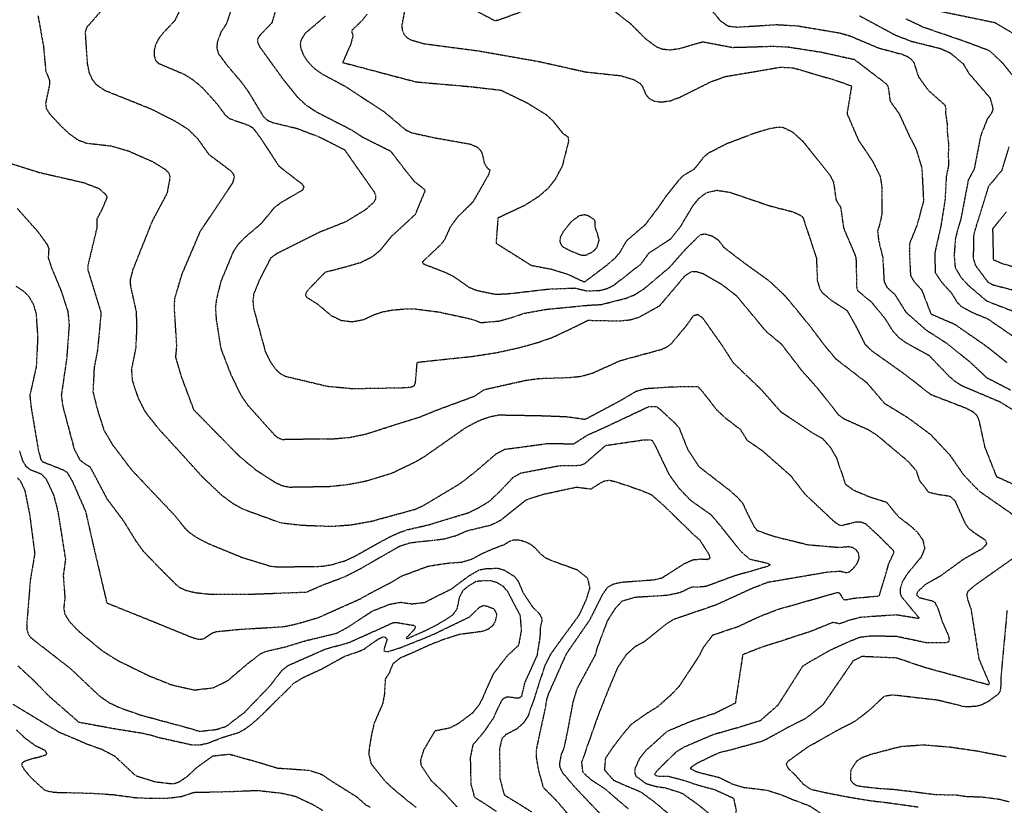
# Model space of a CAD drawing. Header units: feet. Extents: x 2234729 to 2255890, y 588345 to 614924.
# Tile 40 of 88: x 2247310 to 2248289, y 593853 to 594634. Entities that reach past the tile are written whole.
import ezdxf

# ---------------------------------------------------------------- set-up
doc = ezdxf.new("R2010")
doc.units = ezdxf.units.FT
doc.header["$MEASUREMENT"] = 0
doc.linetypes.add('OhDOT_USTN3', pattern=[0.22, 0.165, -0.055])
doc.layers.add('DT_X_Contour_Major', color=132, linetype='OhDOT_USTN3')
doc.layers.add('DT_X_Contour_Minor', color=136, linetype='OhDOT_USTN3')

msp = doc.modelspace()

# ---------------------------------------------------------------- linework, layer by layer
at = {"layer": 'DT_X_Contour_Major'}
for points in [[(2247998.91, 594251.17), (2247988.69, 594264.27), (2247984.07, 594269.17), (2247959.33, 594268.94), (2247932.01, 594267.16), (2247922.47, 594264.57), (2247907.48, 594255.64), (2247871.82, 594236.62), (2247853.74, 594239.21), (2247830.28, 594240.12), (2247802.05, 594240.67), (2247785.96, 594240.93), (2247776.47, 594239.05), (2247765.45, 594234.99), (2247752.78, 594228.26), (2247712.02, 594199.66), (2247702.64, 594194.12), (2247679.54, 594183.08), (2247652.99, 594175.08), (2247635.53, 594171.72), (2247617.54, 594169.83), (2247578.27, 594169.2), (2247571.55, 594170.36), (2247564.56, 594173.41), (2247545.13, 594185.94), (2247528.38, 594199.85), (2247482.98, 594246.08), (2247471.07, 594277.97), (2247464.92, 594298.67), (2247465.88, 594310.03), (2247463.61, 594346.6), (2247463.86, 594357.03), (2247471.16, 594381.22), (2247489.39, 594423.86), (2247521.82, 594472.29), (2247523.28, 594477.91), (2247522.39, 594480.51), (2247520.21, 594483.27), (2247498.09, 594499.88), (2247486.94, 594515.56), (2247477.56, 594524.79), (2247465.75, 594532.27), (2247440.83, 594545), (2247394.3, 594563.65), (2247386.06, 594569.44), (2247382.07, 594574.57), (2247378.94, 594581.64), (2247377.16, 594590.64), (2247375.08, 594621.84), (2247376.95, 594627.09), (2247390.22, 594642.27)], [(2247654.92, 594639.55), (2247649.49, 594632.67), (2247639.85, 594623.45), (2247639.75, 594621.33), (2247641.19, 594618.48), (2247638.6, 594609.36), (2247630.79, 594591.62), (2247689.72, 594575.98), (2247704.21, 594572.28), (2247758.38, 594567.54), (2247788.19, 594564.05), (2247813.71, 594551.7), (2247833, 594539.81), (2247839.52, 594533.88), (2247849.49, 594521.44), (2247854.81, 594517.41), (2247855.27, 594513.13), (2247849.09, 594488.81), (2247841.89, 594475.16), (2247835.18, 594466.61), (2247825.44, 594458.17), (2247811.68, 594449.42), (2247785.14, 594436.9), (2247783.23, 594411.98), (2247818.42, 594389.86), (2247838.48, 594386.14), (2247855.5, 594380.66), (2247871.22, 594373.41), (2247893.83, 594390.45), (2247901.75, 594397.39), (2247906.63, 594403.01), (2247913.01, 594414.31), (2247931.84, 594430.61), (2247945.9, 594449.12), (2247952.48, 594458.96), (2247965.3, 594474.96), (2247969.78, 594479.47), (2247980.74, 594485.97), (2247989.86, 594497.67), (2247994.87, 594501.87), (2247998.91, 594503.95)], [(2247998.91, 594503.95), (2248012.43, 594510.93), (2248040.72, 594521.65), (2248053.64, 594525.59), (2248062.7, 594527.33), (2248068.73, 594527.11), (2248077.63, 594522.74), (2248088.35, 594513.16), (2248115.19, 594479.48), (2248118.73, 594472.59), (2248121.29, 594454.8), (2248125.81, 594447.6), (2248128.73, 594426.97), (2248141.03, 594398.04), (2248141.8, 594366.87), (2248142.67, 594364.83), (2248156.64, 594353.29), (2248170.2, 594336.49), (2248177.4, 594324.94), (2248183.15, 594318.61), (2248190.97, 594312.89), (2248213.46, 594300.57), (2248233.62, 594279.72), (2248239.1, 594274.95), (2248246.31, 594270.36), (2248284.33, 594254.24), (2248296.8, 594246.49)], [(2247998.91, 594022.54), (2248024.14, 594031.06), (2248045.67, 594041.1), (2248063.56, 594047.99), (2248122.96, 594064.93), (2248124.52, 594064.22), (2248128.59, 594057.91), (2248130.62, 594057.45), (2248138.49, 594058.97), (2248164.11, 594061.32), (2248164.97, 594063.63), (2248173.9, 594093.9), (2248178.9, 594104.45), (2248178.53, 594106.15), (2248163.25, 594121.47), (2248150.97, 594132.62), (2248146.09, 594134.5), (2248140.52, 594134.54), (2248126.97, 594131.11), (2248123.86, 594131.87), (2248119.36, 594135.15), (2248090.61, 594162.22), (2248076.57, 594180.4), (2248048.13, 594205.45), (2248033.21, 594215.7), (2248026.43, 594226.45), (2248011.49, 594237.95), (2248003.18, 594245.7), (2247998.91, 594251.17)], [(2247309.62, 594205.45), (2247312.37, 594196.02), (2247315.94, 594190.11), (2247320, 594186.97), (2247330.83, 594182.73), (2247335.72, 594177.99), (2247343.46, 594161.57), (2247347.7, 594145.17), (2247355.24, 594097.45), (2247353, 594081.65), (2247354.66, 594059.05), (2247353.51, 594049.33), (2247354.44, 594043.5), (2247359.06, 594035.83), (2247368.57, 594025.99), (2247391.45, 594007.02), (2247397.96, 594002.92)], [(2247547.71, 594002.93), (2247548.99, 594003.94), (2247554.95, 594006.27), (2247575.5, 594011.08), (2247595.29, 594017.13), (2247624.72, 594024.21), (2247635.94, 594030.24), (2247660.21, 594046.26), (2247669.09, 594049.75), (2247676.52, 594052.65), (2247677.98, 594053.13), (2247688.55, 594055.03), (2247699.71, 594053.45), (2247712.46, 594054.88), (2247723.91, 594060.88), (2247739.2, 594068.34), (2247746.52, 594074), (2247757.02, 594081.69), (2247766.47, 594087.21), (2247772.99, 594088.39), (2247784.59, 594088.9), (2247790.94, 594087.24), (2247800.95, 594081.15), (2247805.07, 594076.28), (2247810.14, 594064.36), (2247819.68, 594050.18), (2247826.26, 594043.72), (2247828.6, 594039.26), (2247828.92, 594036.68), (2247827.36, 594030.74), (2247826.89, 594020.92), (2247824.14, 594002.93)], [(2247397.96, 594002.92), (2247407.09, 593997.19), (2247437.91, 593982.11), (2247460.83, 593972.86), (2247483.4, 593967.81), (2247502.05, 593969.96), (2247516.62, 593977.19), (2247536.31, 593993.86), (2247547.71, 594002.93)], [(2247824.14, 594002.93), (2247824.06, 594002.39), (2247816.7, 593986.03), (2247811.8, 593975.23), (2247808.44, 593961.31), (2247806.18, 593959.69), (2247802.93, 593959.63), (2247796.88, 593960.72), (2247793.09, 593960.47), (2247790.28, 593958.85), (2247788.57, 593956.86), (2247783.34, 593946.34), (2247780.82, 593940.13)], [(2247985.93, 594002.93), (2247965.11, 593971.28), (2247956.99, 593962.73), (2247944.03, 593951.16), (2247933.27, 593944.47), (2247917.49, 593933.5), (2247908.05, 593922.28), (2247898.78, 593910.03), (2247891.92, 593899.69), (2247891.03, 593888.34), (2247899.86, 593878.28), (2247911.22, 593873.16), (2247923.83, 593867.93), (2247927.54, 593866.2), (2247940.44, 593856.77), (2247956.13, 593843.53)], [(2247780.82, 593940.13), (2247777.68, 593935.72), (2247771.22, 593926.14), (2247760.13, 593913.07), (2247757.63, 593900.46), (2247758.19, 593874.32), (2247761.79, 593861.21), (2247772.8, 593854.37), (2247783.44, 593847.16)], [(2248290.77, 593901.22), (2248261.84, 593906.88), (2248234.25, 593910.85), (2248208.01, 593913.02), (2248185.23, 593911.34), (2248155.96, 593903.69), (2248146.22, 593899.99), (2248141.42, 593896.61), (2248135.87, 593888.23), (2248135.53, 593880.36), (2248135.77, 593878.09), (2248137.74, 593875.34), (2248141.71, 593872.83), (2248149.45, 593871.58), (2248163.91, 593870.02), (2248178.48, 593869.03), (2248191.6, 593867.5), (2248204.45, 593865.88), (2248220.37, 593863.88), (2248240.57, 593863.49), (2248251.37, 593861.92), (2248265.49, 593861.57), (2248283.83, 593859.25), (2248293.53, 593856.64)]]:
    msp.add_lwpolyline(points, dxfattribs=at)
at = {"layer": 'DT_X_Contour_Minor'}
for points in [[(2247565.54, 594648.55), (2247560.46, 594630.98), (2247548.39, 594618.46), (2247546.33, 594615.36), (2247546.03, 594612.18), (2247547.8, 594607.86), (2247570.45, 594576.43), (2247586.01, 594557.04), (2247594.52, 594549.18), (2247605.28, 594542.18), (2247639.58, 594524.62), (2247650.69, 594517.33), (2247678.33, 594503.62), (2247694.62, 594482.4), (2247701.9, 594473.41), (2247711.93, 594465.65), (2247712.66, 594464.02), (2247702.72, 594440.27), (2247679.27, 594418.63), (2247668.21, 594404.96), (2247659.96, 594398.1), (2247648.12, 594392.29), (2247627.14, 594386.45), (2247613.29, 594382.99), (2247596.41, 594365.46), (2247594.24, 594362.35), (2247593.8, 594360.08), (2247595.07, 594358.21), (2247606.21, 594351.17), (2247619.23, 594340.12), (2247629.25, 594335.24), (2247640.51, 594333.88), (2247651.69, 594336.06), (2247662.49, 594341.08), (2247669.94, 594343.6), (2247679.92, 594345.49), (2247691.59, 594346.53), (2247703.72, 594346.54), (2247726, 594343.66), (2247758.45, 594336.62), (2247768.36, 594333.08), (2247785.9, 594334.49), (2247801.12, 594338.74), (2247810.21, 594342.06), (2247832.85, 594346.17), (2247874.94, 594350.31), (2247887.62, 594350.94), (2247912.67, 594357.3), (2247921.14, 594360.76), (2247930.43, 594366.67), (2247955.99, 594388.19), (2247972.25, 594406.6), (2247986.48, 594420.54), (2247991.19, 594421.25), (2247997.92, 594419.23), (2247998.91, 594418.58)], [(2247754.53, 594647.66), (2247782.13, 594633.23), (2247786.41, 594634.09), (2247835.9, 594652.41)], [(2247468.07, 594641.86), (2247463.74, 594632.95), (2247451.46, 594620.05), (2247447.76, 594615.06), (2247444.84, 594609.46), (2247443.35, 594603.61), (2247443.35, 594598.14), (2247444.78, 594593.73), (2247447.6, 594590.81), (2247473.62, 594579.74), (2247482.58, 594574), (2247491.38, 594566.54), (2247505.75, 594550.55), (2247513.96, 594539.39), (2247518.36, 594535.81), (2247537.24, 594529.16), (2247541.49, 594526.69), (2247548.27, 594517.78), (2247567.45, 594488.52), (2247590.31, 594470.85), (2247592.24, 594467.7), (2247590.67, 594464.44), (2247568.79, 594451.8), (2247562.41, 594446.78), (2247549.59, 594431.19), (2247533.07, 594417.15), (2247526.78, 594410.65), (2247522.11, 594403.78), (2247509.74, 594374.05), (2247505.44, 594356.98), (2247504.26, 594348.69), (2247505.04, 594336.14), (2247509.7, 594307.02), (2247519.53, 594281.51), (2247529.48, 594260.96), (2247536.64, 594250.71), (2247563.31, 594220.97), (2247566.57, 594218.46), (2247571.08, 594216.91), (2247607.8, 594217.59), (2247621.85, 594217.51), (2247637.31, 594218.79), (2247653.55, 594222.18), (2247707.41, 594239.18), (2247724.11, 594245.98), (2247761.95, 594259.96), (2247771.75, 594266.49), (2247812.7, 594275.63), (2247826.06, 594277.49), (2247854.96, 594278.36), (2247868.19, 594279.69), (2247879.32, 594282.95), (2247906.61, 594295.19), (2247947.97, 594306.46), (2247953.82, 594309.21), (2247958.12, 594312.79), (2247972.79, 594330.28), (2247979.56, 594339.93), (2247983.69, 594341.25), (2247988.5, 594337.81), (2247998.91, 594323.04)], [(2247519.68, 594643.48), (2247515.31, 594630.31), (2247509.45, 594621.17), (2247505.96, 594611.02), (2247505.72, 594605.56), (2247507.2, 594600.5), (2247515.59, 594589.12), (2247529.74, 594572.5), (2247536.78, 594562.93), (2247551.79, 594538.01), (2247556.14, 594534.03), (2247561.15, 594531.91), (2247585.38, 594526.03), (2247607.61, 594517.6), (2247632.57, 594504.92), (2247662.26, 594462.65), (2247663.47, 594459.42), (2247663.51, 594456.22), (2247662.01, 594452.88), (2247653.13, 594444.91), (2247634.02, 594433.25), (2247607.29, 594422.55), (2247565.27, 594401.51), (2247559.12, 594397.07), (2247547.79, 594374.91), (2247542.29, 594361.31), (2247541.47, 594354.96), (2247542.27, 594346.95), (2247553.95, 594303.9), (2247558.94, 594293.92), (2247563.14, 594287.9), (2247568.01, 594282.88), (2247573.22, 594279.84), (2247615.46, 594269.76), (2247640.76, 594267.45), (2247689.42, 594268.25), (2247697.92, 594268.78), (2247701.84, 594270.05), (2247703.18, 594273), (2247704.9, 594293.62), (2247759.56, 594299.41), (2247783.46, 594303.12), (2247805.37, 594307.81), (2247824.36, 594313.12), (2247840.08, 594318.66), (2247861.3, 594328.63), (2247874.7, 594335.33), (2247905.27, 594334.7), (2247916.43, 594335.78), (2247925.64, 594338.54), (2247946.05, 594349.9), (2247960.51, 594366.9), (2247971.28, 594379.79), (2247977.47, 594383.66), (2247982.06, 594383.92), (2247988.71, 594381.92), (2247998.91, 594376.02)], [(2247692.26, 594642.8), (2247689.55, 594628.39), (2247689.98, 594624.21), (2247691.43, 594620.13), (2247694.18, 594616.73), (2247698.41, 594614.05), (2247711.89, 594610.29), (2247766.52, 594603.03), (2247826.96, 594592.36), (2247860.71, 594584.78), (2247872.4, 594582.2), (2247907, 594578.49), (2247920.4, 594574.46), (2247926.46, 594570.77), (2247928.71, 594567.9), (2247932.09, 594559.88), (2247935.16, 594556.04), (2247940.33, 594553.3), (2247947.53, 594552.26), (2247956.4, 594553.51), (2247966.53, 594557.31), (2247996.92, 594572.46), (2247998.91, 594573.18)], [(2247894.6, 594647.74), (2247917.22, 594629.92), (2247930.94, 594615.99), (2247942.08, 594607.6), (2247948.56, 594604.97), (2247956.23, 594604.15), (2247965.2, 594605.43), (2247988.75, 594612.18), (2247998.91, 594610.26)], [(2247998.91, 594641.85), (2248006.27, 594633.02), (2248013.9, 594627.79), (2248022.89, 594626.77), (2248062.55, 594629.25), (2248083.13, 594627.99), (2248125.45, 594620.86), (2248135.41, 594617.91), (2248163.49, 594606.04), (2248186.8, 594599.81), (2248192.03, 594597.67), (2248195.86, 594594.94), (2248198.5, 594591.49), (2248203.34, 594577.12), (2248212.85, 594564.05), (2248229.38, 594549.36), (2248230.52, 594546.56), (2248229.93, 594542.24), (2248231.76, 594529.89), (2248231.86, 594521.36), (2248233.08, 594510.32), (2248232.77, 594498.08), (2248233.19, 594489.35), (2248230.91, 594479.22), (2248229.51, 594454.24), (2248225.37, 594428.74), (2248219.42, 594402.27), (2248219.78, 594382.67), (2248226.21, 594373.2), (2248236.19, 594362.07), (2248241.24, 594353.61), (2248245.36, 594349.26), (2248257.66, 594342.68), (2248271.72, 594337), (2248325.2, 594300.25)], [(2248214.22, 594644.71), (2248279.14, 594631.32), (2248301.76, 594617.91)], [(2247327.91, 594638.04), (2247333.29, 594608.04), (2247335.65, 594583.09), (2247339.19, 594574.25), (2247339.45, 594569.88), (2247335.38, 594550.76), (2247336.26, 594545.61), (2247339.25, 594540.81), (2247351.3, 594527.88), (2247359.48, 594520.35), (2247368.01, 594514.45), (2247376.21, 594511.45), (2247400.49, 594508.63), (2247417.37, 594503.83), (2247441.41, 594493.32), (2247454.56, 594485.31), (2247458.23, 594481.27), (2247459.11, 594477.38), (2247456.18, 594461.6), (2247441.37, 594433.8), (2247421.94, 594385.1), (2247419.51, 594375.36), (2247419.79, 594369.35), (2247425.43, 594344.21), (2247426.03, 594329.04), (2247425.11, 594307.91), (2247420.8, 594286.63), (2247421.59, 594275.75), (2247427.37, 594258.09), (2247434.31, 594244.51), (2247447.56, 594227.7), (2247470.85, 594202.24), (2247490.74, 594180.17), (2247510.25, 594161.73), (2247521.19, 594153.52), (2247531.97, 594147.55), (2247568.99, 594134.13), (2247589.49, 594131.65), (2247619.75, 594130.51), (2247639.2, 594131.96), (2247659.85, 594135.69), (2247702.66, 594147.41), (2247711.49, 594151.46), (2247747.26, 594172.83), (2247762.55, 594184.64), (2247783.3, 594202.54), (2247792.01, 594207.12), (2247834.77, 594212.83), (2247860.49, 594212.53), (2247874.42, 594221.36), (2247892.44, 594229.43), (2247935.47, 594249.7), (2247942.83, 594249.48), (2247946.23, 594246.84), (2247961.11, 594233.12), (2247965.31, 594228.07), (2247973.7, 594206.85), (2247985.06, 594189.77), (2247998.91, 594179.08)], [(2247613.7, 594637.75), (2247593.18, 594620.16), (2247589.11, 594613.42), (2247588.56, 594609.41), (2247589.44, 594604.5), (2247592.04, 594598.51), (2247596.44, 594591.98), (2247602.68, 594585.65), (2247610.48, 594580.15), (2247633.24, 594567.96), (2247671.88, 594542.72), (2247693.66, 594524.43), (2247699.87, 594521.63), (2247721.54, 594516.86), (2247757.75, 594510.44), (2247763.96, 594507.88), (2247767.69, 594504.52), (2247769.67, 594500.17), (2247771.56, 594491.39), (2247774.53, 594486.72), (2247777.08, 594484.76), (2247775.65, 594479.79), (2247760.22, 594452.84), (2247745.03, 594437.95), (2247737.55, 594427.74), (2247731.89, 594415.29), (2247728.73, 594410.97), (2247709.92, 594393.11), (2247711.01, 594391.45), (2247732.67, 594383.07), (2247740.92, 594379.04), (2247756.71, 594367.93), (2247764.77, 594364.89), (2247782.89, 594361.14), (2247796.91, 594361.86), (2247834.94, 594366.33), (2247861.37, 594367.4), (2247873.83, 594364.49), (2247886.8, 594365.09), (2247893.85, 594366.9), (2247900.18, 594370.02), (2247927.44, 594391.39), (2247935.45, 594402.28), (2247957.39, 594416.66), (2247966.16, 594427.6), (2247979.3, 594449.62), (2247984.94, 594456.62), (2247992.47, 594462.24), (2247998.91, 594463.72)], [(2248144.43, 594638.12), (2248180.43, 594618.74), (2248196.39, 594612.6), (2248224.62, 594605.61), (2248234.23, 594601.41), (2248247.33, 594590.69), (2248253.35, 594580.73), (2248274.19, 594556.47), (2248277.35, 594545.36), (2248275.7, 594541.21), (2248271.25, 594534.76), (2248264.95, 594518.38), (2248258.55, 594485.54), (2248252.69, 594474.76), (2248245.59, 594437.37), (2248239.97, 594417.34), (2248238.59, 594399.9), (2248239.67, 594387.72), (2248245.26, 594378.2), (2248252.5, 594370.28), (2248270.85, 594354.62), (2248314.74, 594337.58)], [(2248296.61, 594578.93), (2248286.96, 594590.93), (2248274.16, 594603.02), (2248249.54, 594612.27), (2248208.17, 594626.49), (2248190.83, 594634.71)], [(2247998.91, 594610.26), (2248018.28, 594606.61), (2248034.97, 594607.01), (2248058.61, 594607.8), (2248074.15, 594606.96), (2248106.68, 594601.87), (2248139.47, 594594.64), (2248170.86, 594570.7), (2248172.95, 594567.76), (2248175, 594553.12), (2248184.04, 594540.54), (2248194.76, 594517.19), (2248200.65, 594505.84), (2248206.52, 594486.54), (2248208.21, 594453.86), (2248201.81, 594430.19), (2248194.43, 594411.91), (2248194.1, 594404.09), (2248195.23, 594379.89), (2248198.59, 594373.93), (2248206.36, 594365.61), (2248215.49, 594341.71), (2248239.25, 594331.36), (2248269.78, 594310.23), (2248290.95, 594293.39)], [(2247998.91, 594573.18), (2248011.2, 594577.66), (2248041.77, 594582.77), (2248065.57, 594586.9), (2248078.32, 594586.34), (2248118.89, 594574.51), (2248136.69, 594568.38), (2248132.15, 594540.66), (2248143.58, 594514.28), (2248157.34, 594493.82), (2248165.24, 594478.11), (2248166.94, 594465.94), (2248166.91, 594441.17), (2248164.57, 594430.47), (2248162.59, 594424.1), (2248163.66, 594414.1), (2248167.7, 594397.6), (2248168.99, 594373.86), (2248171.92, 594367.97), (2248179.61, 594361.09), (2248190.47, 594343.62), (2248210.52, 594325.89), (2248231.72, 594312.22), (2248254.21, 594294.03), (2248270.98, 594278.35), (2248294.63, 594266.11)], [(2248313.2, 594361.07), (2248277.65, 594370.14), (2248272.62, 594372.93), (2248259.93, 594389.97), (2248257.92, 594396.67), (2248258.42, 594421.02), (2248261.66, 594432), (2248272.97, 594468.44), (2248286.4, 594484.65), (2248293.19, 594507.6)], [(2247298.4, 594492.04), (2247330.14, 594482.07), (2247373.24, 594472.2), (2247388.15, 594466.58), (2247395.3, 594460.36), (2247396.58, 594457.82), (2247391.83, 594446.22), (2247386.42, 594435.93), (2247386.55, 594427.61), (2247377.44, 594389.71), (2247377.41, 594385.38), (2247390.58, 594342.43), (2247387.09, 594305.71), (2247383.7, 594288.08), (2247382.55, 594263.98), (2247387.73, 594243.7), (2247393.37, 594226.24), (2247401.82, 594211.83), (2247420.68, 594186.89), (2247462.98, 594142.21), (2247474.06, 594128.53), (2247478.47, 594124.36), (2247485.67, 594119.42), (2247497.14, 594113.38), (2247531.54, 594099.34), (2247558.52, 594091.01), (2247566.36, 594090.15), (2247609.53, 594090.74), (2247620.17, 594092.35), (2247632.43, 594096.03), (2247642.29, 594100.44), (2247667.47, 594114.59), (2247678.37, 594120.43), (2247687.76, 594124.58), (2247695.07, 594127.15), (2247716.66, 594132.08), (2247755.91, 594144.02), (2247765.79, 594148.91), (2247776.59, 594155.34), (2247787.53, 594165.75), (2247800.25, 594179.12), (2247807.72, 594183.45), (2247845.8, 594190.72), (2247867.49, 594191.18), (2247871.99, 594193.35), (2247892.33, 594210.91), (2247930.98, 594216.57), (2247938.17, 594216.22), (2247941.1, 594211.34), (2247955.28, 594181.88), (2247964.81, 594168.71), (2247976.42, 594156.5), (2247996.87, 594142.13), (2247998.91, 594139.71)], [(2247998.91, 594463.72), (2248002.68, 594464.6), (2248015.84, 594462.54), (2248055.64, 594449), (2248078.52, 594443.13), (2248086.63, 594439.29), (2248088.44, 594437.3), (2248098.92, 594405.44), (2248101.75, 594396.91), (2248102.6, 594375.12), (2248105.01, 594366.62), (2248107.61, 594362.68), (2248116.74, 594355.09), (2248131.98, 594345.23), (2248140.11, 594331.04), (2248149.81, 594311.84), (2248155.83, 594305.68), (2248190.11, 594281.34), (2248215.12, 594261.73), (2248250.5, 594248.03), (2248256.95, 594244.72), (2248260.83, 594241.16), (2248263.17, 594236.17), (2248268.98, 594209.48), (2248280.61, 594180.06), (2248335.08, 594155.31)], [(2247307.35, 594446.4), (2247327.6, 594423.61), (2247336.83, 594410.84), (2247338.66, 594406.91), (2247338.03, 594397.42), (2247340.98, 594388.37), (2247350.86, 594364.52), (2247357.63, 594344.01), (2247358.87, 594330.42), (2247356.43, 594297.32), (2247351.08, 594260.8), (2247352.6, 594249.63), (2247363.84, 594207.41), (2247369.42, 594196.58), (2247375.53, 594192.01), (2247379.56, 594189.72), (2247396.35, 594157.94), (2247412.89, 594135.86), (2247424.7, 594116.63), (2247432.02, 594106.36), (2247449.51, 594088.19), (2247465.24, 594072.56), (2247469.12, 594069.61), (2247474.99, 594066.89), (2247484.2, 594064.62), (2247498.02, 594063.14), (2247536.75, 594062.93), (2247594.79, 594065.14), (2247611.29, 594072.32), (2247632.89, 594080.44), (2247648.32, 594088.37), (2247687.6, 594110.9), (2247697.22, 594114.01), (2247705.12, 594115.05), (2247721.09, 594116.74), (2247731.55, 594117.98), (2247743.15, 594121.17), (2247754.78, 594126.2), (2247777.22, 594131.58), (2247782.67, 594133.9), (2247788.12, 594136.77), (2247813.35, 594156.89), (2247830.23, 594162.37), (2247863.26, 594169.49), (2247877.68, 594167.67), (2247887.8, 594174.13), (2247892, 594175.92), (2247896.04, 594176.4), (2247904.69, 594174.15), (2247926.72, 594166.54), (2247937.39, 594162.19), (2247949, 594152.09), (2247979, 594122.86), (2247985.41, 594117.27), (2247994.99, 594102.45), (2247995.95, 594098.3), (2247992.98, 594097.32), (2247986.79, 594097.73), (2247978.68, 594096.86), (2247969.87, 594092.93), (2247947.95, 594078.86), (2247939.57, 594076.97), (2247907.86, 594074.7), (2247899.87, 594072.93), (2247893.87, 594069.58), (2247888.95, 594062.61), (2247876.08, 594037.1), (2247855.32, 594007.04), (2247852.66, 594002.93)], [(2248290.5, 594443.22), (2248276.87, 594426.05), (2248277.56, 594395.65), (2248287.33, 594391.43), (2248328.91, 594380.49)], [(2247849.41, 594408.49), (2247857.24, 594404.41), (2247867.85, 594400.17), (2247872.47, 594400.09), (2247879.48, 594403.52), (2247883.71, 594407.83), (2247885.81, 594414.82), (2247884.56, 594419.88), (2247881.72, 594428.48), (2247881.95, 594433.14), (2247881.05, 594435.22), (2247874.82, 594439.13), (2247871.07, 594440.1), (2247865.57, 594439), (2247857.62, 594432.88), (2247849.9, 594423.27), (2247847.19, 594418.07), (2247846.63, 594413.85), (2247847.68, 594410.69), (2247849.41, 594408.49)], [(2247998.91, 594418.58), (2248004.05, 594415.23), (2248009.49, 594408.04), (2248027.26, 594394.38), (2248054.75, 594374.48), (2248069.91, 594360.3), (2248083.25, 594344.39), (2248096.7, 594327.67), (2248108.82, 594311.52), (2248120.8, 594297.14), (2248151.79, 594273.31), (2248169.3, 594252.85), (2248192.89, 594238.39), (2248215.12, 594221.91), (2248234.39, 594201.34), (2248247.56, 594182.19), (2248263.18, 594165.75), (2248298.47, 594141.21)], [(2247998.91, 594376.02), (2248007.59, 594371), (2248022.12, 594359.86), (2248044.74, 594332.6), (2248051.15, 594324.83), (2248066.78, 594311.73), (2248086.9, 594285.6), (2248102.79, 594267.77), (2248123.73, 594241.28), (2248129.58, 594237.16), (2248153.57, 594226.52), (2248162.35, 594220.78), (2248192.41, 594195.5), (2248200.83, 594185.89), (2248204.32, 594175.79), (2248213.08, 594164.54), (2248223.08, 594162.2), (2248234.61, 594160.5), (2248239.38, 594155.92), (2248249.54, 594133.38), (2248252.74, 594128.98), (2248257.48, 594124.94), (2248269.5, 594117.05), (2248270.98, 594112.76), (2248266.21, 594108), (2248247.97, 594097.69), (2248224.57, 594080.7), (2248210.18, 594072.7), (2248201.94, 594065.06), (2248201.37, 594062.12), (2248204.13, 594059.66), (2248217.08, 594056.37), (2248219.46, 594054.83), (2248222.07, 594049.83), (2248227.4, 594034.31), (2248232.66, 594022.54), (2248233.68, 594018.65), (2248233.32, 594015.87), (2248231.14, 594014.75), (2248211.17, 594014.65), (2248181.6, 594020.87), (2248157.08, 594021.43), (2248144.87, 594020.02), (2248133.04, 594015.27), (2248115.56, 594007.33), (2248107.84, 594002.93)], [(2247305.92, 594369.37), (2247313.82, 594364.08), (2247318.66, 594359.09), (2247323.61, 594350.58), (2247326.04, 594341.6), (2247327.64, 594317.9), (2247326.15, 594289.12), (2247319.78, 594260.7), (2247321.07, 594248.7), (2247328.12, 594206.96), (2247330.66, 594196.95), (2247332.31, 594194.74), (2247353.16, 594186.58), (2247356.91, 594184.01), (2247362.15, 594175.04), (2247375.27, 594145.14), (2247382.14, 594114.79), (2247388.93, 594085.76), (2247396.31, 594054.37), (2247443.58, 594035.37), (2247482.34, 594019.53), (2247488.1, 594018.18), (2247492.49, 594018.69), (2247500.96, 594024.33), (2247505.24, 594025.85), (2247528.43, 594028.12), (2247572.46, 594030.75), (2247585.97, 594033.72), (2247607.13, 594040.05), (2247647.75, 594058.17), (2247659.92, 594064.95), (2247680.37, 594075.54), (2247689.09, 594080.96), (2247715.61, 594090.88), (2247734.95, 594093.89), (2247748.97, 594094.94), (2247759.26, 594097.95), (2247769.84, 594103.71), (2247781.28, 594108.66), (2247791.46, 594112.3), (2247794.24, 594114.23)], [(2247998.91, 594323.04), (2248007.98, 594310.19), (2248018.62, 594293.54), (2248029.57, 594283.03), (2248046.29, 594266.99), (2248066.09, 594244.64), (2248098.17, 594223.2), (2248107.86, 594217.8), (2248115.55, 594209.01), (2248121.68, 594198.5), (2248130.56, 594172.39), (2248138.53, 594166.56), (2248154.86, 594159.75), (2248171.24, 594154.55), (2248183.22, 594140.05), (2248195.87, 594130.5), (2248202.14, 594124.5), (2248207.49, 594116.9), (2248209.29, 594108.46), (2248205.83, 594099.88), (2248192.27, 594083.47), (2248187.55, 594076.13), (2248185.22, 594069.7), (2248184.92, 594064.47), (2248186.28, 594060.56), (2248203.67, 594039.51), (2248203.08, 594038.83), (2248180.96, 594042.4), (2248145.14, 594039.93), (2248133.37, 594036.64), (2248124.81, 594033.58), (2248118.12, 594034.89), (2248095.15, 594025.58), (2248046.86, 594010.08), (2248031.71, 594004.08), (2248028.48, 594002.93)], [(2247307.43, 594178.74), (2247310.56, 594175.31), (2247314.93, 594165.52), (2247319.73, 594141.44), (2247324.67, 594103.34), (2247320.26, 594077.22), (2247317.6, 594043.81), (2247316.64, 594032.85), (2247316.94, 594027.85), (2247318.14, 594023.54), (2247320.53, 594019.97), (2247342.42, 594002.92)], [(2247998.91, 594179.08), (2248014.99, 594166.69), (2248023.51, 594159.11), (2248028.65, 594153.04), (2248031.88, 594145.68), (2248039.85, 594129.94), (2248042.95, 594126.32), (2248060.34, 594120.34), (2248093.59, 594112.18), (2248124.01, 594109.63), (2248134.25, 594110.38), (2248137.59, 594109.59), (2248140.98, 594107.27), (2248143.51, 594103.55), (2248144.03, 594098.75), (2248141.85, 594093.31), (2248138.06, 594088.32), (2248134.23, 594084.97), (2248131.45, 594084.07), (2248125.68, 594085.63), (2248113.01, 594084.87), (2248053.24, 594074.66), (2248037.64, 594068.6), (2248002.38, 594052.41), (2247998.91, 594051.22)], [(2247998.91, 594139.71), (2248007.37, 594129.67), (2248026.55, 594105.52), (2248035.51, 594097.86), (2248053.55, 594093.78), (2248055.82, 594092.24), (2248052.97, 594090.48), (2248019.42, 594080.9), (2247998.91, 594073.24)], [(2247794.24, 594114.23), (2247798.62, 594116.51), (2247801.3, 594117.03), (2247804.63, 594117.1), (2247808.12, 594116.54), (2247812.55, 594115.11), (2247817.15, 594112.95), (2247822.14, 594108.88), (2247827.72, 594102.81), (2247832.91, 594098.96), (2247839.14, 594096.19), (2247849.17, 594092.68), (2247863.98, 594087.34), (2247874.1, 594079.28), (2247876.38, 594069.11), (2247873.09, 594058.45), (2247865.58, 594041.9), (2247848.35, 594018.51), (2247837.2, 594002.93)], [(2248299.25, 594099.98), (2248258.9, 594071.47), (2248252.34, 594065.74), (2248251.11, 594062.86), (2248252.09, 594057.27), (2248255.31, 594048.51), (2248262.54, 594002.93)], [(2247600.99, 594002.93), (2247613.44, 594008.42), (2247637, 594014.98), (2247674.21, 594031.64), (2247681.09, 594034.84), (2247685.07, 594034.84), (2247692.65, 594033.45), (2247702.1, 594031.93), (2247703.18, 594030.25), (2247701.56, 594027.5), (2247697.72, 594023.41), (2247693.89, 594019.32), (2247694.99, 594018.96), (2247711.51, 594026.14), (2247723.7, 594032.22), (2247732.21, 594037.2), (2247733.16, 594037.72), (2247740.5, 594042.67), (2247744.7, 594048.66), (2247746.97, 594059.83), (2247750.56, 594066.73), (2247755.5, 594070.95), (2247763.23, 594075.8), (2247764.12, 594076), (2247771.19, 594076.59), (2247777.83, 594076.58), (2247784.07, 594074.81), (2247790.26, 594070.95), (2247794.73, 594065.64), (2247798.96, 594057.42), (2247807.02, 594042.18), (2247808.36, 594026.95), (2247805.55, 594012.1), (2247795.82, 594002.93)], [(2247998.91, 594073.24), (2247991.99, 594070.66), (2247984.28, 594069.99), (2247978, 594070.07), (2247965.98, 594064.41), (2247952.97, 594061.74), (2247920.61, 594059.72), (2247908.33, 594055.93), (2247901.52, 594048.56), (2247893.87, 594036.49), (2247883.39, 594008.77), (2247882.01, 594002.93)], [(2247672.36, 594020.69), (2247675.14, 594018.27), (2247672.45, 594010.52), (2247671.79, 594006.68), (2247673.75, 594006.14), (2247676.76, 594006.19), (2247687.19, 594009.51), (2247711.41, 594019.12), (2247722.67, 594023.9), (2247729.4, 594027.2), (2247739.45, 594032.03), (2247756.94, 594040.5), (2247767.07, 594050.25), (2247770.98, 594051.94), (2247774.85, 594050.98), (2247780.84, 594048.71), (2247782.85, 594045.31), (2247783.84, 594042.21), (2247782.36, 594035.91), (2247779.9, 594031.78), (2247775.42, 594028.09), (2247769.35, 594025.96), (2247756.63, 594024.21), (2247747.13, 594023.02), (2247730.09, 594017.5), (2247717.27, 594012.54), (2247701.83, 594005.36), (2247696.05, 594002.93)], [(2247998.91, 594051.22), (2247959.66, 594037.78), (2247953.52, 594034), (2247930.39, 594015.61), (2247921.33, 594010.71), (2247912.74, 594002.93)], [(2248291.2, 594046.72), (2248287.24, 594003.81), (2248287.16, 594002.93)], [(2247985.93, 594002.93), (2247987.11, 594005.29), (2247989.47, 594010.16), (2247998.91, 594022.54)], [(2247637.32, 594002.93), (2247651.48, 594007.89), (2247658.98, 594013.51), (2247666.9, 594018.83), (2247670.72, 594020.49), (2247672.36, 594020.69)], [(2247308, 593991.73), (2247322.95, 593977.92), (2247339.46, 593961.09), (2247368.53, 593935.84), (2247403.73, 593929.42), (2247430.94, 593925.05), (2247441.04, 593922.79), (2247448.75, 593920.44), (2247480.32, 593913.43), (2247487.95, 593913.08), (2247496.73, 593914.98), (2247512.83, 593921.14), (2247519.93, 593923.27), (2247527.12, 593925.37), (2247533.05, 593928.62), (2247540.21, 593933.8), (2247547.88, 593940.51), (2247575.14, 593967.36), (2247582.35, 593974.69), (2247591.74, 593980.29), (2247610.87, 593989.2), (2247632.95, 594001.4), (2247637.32, 594002.93)], [(2247342.42, 594002.92), (2247360.17, 593989.11), (2247388.73, 593962.15), (2247398.76, 593955.13), (2247409.02, 593950.26), (2247430.61, 593942.74), (2247478.61, 593929.78), (2247488.26, 593926.68), (2247505.22, 593928.55), (2247514.93, 593931.59), (2247533.29, 593945.63), (2247558.24, 593971.46), (2247570.16, 593986.92), (2247576.62, 593992.18), (2247600.99, 594002.93)], [(2247696.05, 594002.93), (2247687.86, 593999.47), (2247680.66, 593993.79), (2247676.78, 593984.27), (2247673.18, 593978.74), (2247672.21, 593963.19), (2247670.45, 593953.71), (2247667.54, 593947.46), (2247662, 593934.51), (2247659.32, 593922.72), (2247657.54, 593912.01), (2247656.65, 593904.6), (2247658.94, 593894.66), (2247663.16, 593889.2), (2247671.93, 593878.21), (2247680.06, 593870.41), (2247695.7, 593857.41), (2247703.67, 593851.34)], [(2247795.82, 594002.93), (2247793.74, 594000.96), (2247780.62, 593983.9), (2247773.65, 593968.84), (2247769.99, 593960.02), (2247766.62, 593953.46), (2247760.02, 593944.99), (2247745.78, 593934.36), (2247737.36, 593929.96), (2247722.44, 593926.96), (2247720.04, 593923.05), (2247711.12, 593907.86), (2247708, 593897.58), (2247708.69, 593892.81), (2247718.58, 593877.95), (2247731.78, 593865.39), (2247744.31, 593851.72)], [(2247837.2, 594002.93), (2247831.64, 593991.79), (2247820.51, 593957.56), (2247814.96, 593941.73), (2247810.41, 593934.83), (2247803.77, 593928.99), (2247793.12, 593923.38), (2247789.34, 593919.85), (2247786.72, 593909.69), (2247787.09, 593879.44), (2247791.41, 593863.49), (2247806.99, 593854), (2247818.38, 593846.78)], [(2247852.66, 594002.93), (2247835.46, 593964.43), (2247833.64, 593959.09), (2247831.98, 593949.07), (2247825.72, 593920.46), (2247823.26, 593908.65), (2247823.06, 593901.42), (2247825.43, 593887.83), (2247830.1, 593871), (2247843.34, 593857.75), (2247854.62, 593844.51)], [(2247882.01, 594002.93), (2247863.54, 593968.77), (2247859.74, 593956.26), (2247853.65, 593923.78), (2247850.69, 593909.98), (2247847.91, 593903.52), (2247846.39, 593895.27), (2247846.53, 593891.08), (2247849.1, 593885.86), (2247860.45, 593872.39), (2247875.71, 593856.28), (2247886.01, 593845.49)], [(2247912.74, 594002.93), (2247903.98, 593989.87), (2247894.1, 593966.31), (2247884.95, 593943.15), (2247876.22, 593918.51), (2247874.48, 593913.7), (2247868.24, 593895.65), (2247869.43, 593886.27), (2247870.18, 593885.41), (2247877.86, 593878.52), (2247891.78, 593869.42), (2247898.85, 593863.22), (2247914.45, 593849.91)], [(2248262.54, 594002.93), (2248263.22, 593998.62), (2248273.79, 593973.85), (2248272.42, 593972.92), (2248209.99, 593989.92), (2248181.49, 593999.52), (2248146.94, 594001.06), (2248138.08, 593996.58), (2248108.08, 593952.89), (2248091, 593939.35), (2248073.16, 593930.35), (2248051.72, 593918.57), (2248046.48, 593916.33), (2248015.9, 593907.98), (2248005.51, 593905.45), (2247998.91, 593902.47)], [(2248107.84, 594002.93), (2248092.94, 593994.44), (2248087.74, 593991.07), (2248063.35, 593952.62), (2248045.78, 593937.06), (2248024.66, 593930.5), (2248002.26, 593924.24), (2247998.91, 593923.06)], [(2248028.48, 594002.93), (2248021.1, 593954.7), (2248000.33, 593944.25), (2247998.91, 593943.83)], [(2248287.16, 594002.93), (2248285.11, 593980.32), (2248284.88, 593969.42), (2248284.13, 593966.15), (2248281.88, 593963.11), (2248271.86, 593955.84), (2248265.64, 593952.9), (2248259.68, 593951.28), (2248249.03, 593951.09), (2248222.42, 593957.59), (2248177.91, 593962.74), (2248169.07, 593961.48), (2248154.62, 593947.88), (2248140.14, 593936.55), (2248121.35, 593926.91), (2248099.58, 593914.49), (2248094.19, 593911.74), (2248073.28, 593896.7), (2248071.51, 593893.94), (2248073.62, 593890), (2248080.25, 593883.63), (2248088.86, 593873.98), (2248096.49, 593869.03), (2248110.49, 593865.87), (2248122.07, 593863.62), (2248133.14, 593861.46), (2248152.35, 593858.28), (2248160.77, 593857.15), (2248171.99, 593855.87), (2248202.79, 593851.55)], [(2247303.24, 593953.55), (2247348.93, 593925.87), (2247358.4, 593921.98), (2247360.17, 593921.22), (2247377.68, 593913.69), (2247390.62, 593909.26), (2247403.97, 593902.28), (2247424.85, 593882.77), (2247444.91, 593876.51), (2247462.59, 593874.44), (2247469.25, 593877.01), (2247477.67, 593883.01), (2247485.2, 593890.31), (2247501.68, 593902.23), (2247517.97, 593904.05), (2247549.05, 593895.39), (2247554.19, 593893.8), (2247566.75, 593890.04), (2247573.35, 593889.74), (2247597.74, 593887.98), (2247610.12, 593883.82), (2247620.05, 593877.06), (2247635.11, 593867.69), (2247644.7, 593861.65), (2247653.98, 593853.46), (2247658.45, 593851.38)], [(2247998.91, 593943.83), (2247995.31, 593942.76), (2247975.51, 593935.91), (2247953.27, 593926.52), (2247932.26, 593907.61), (2247925.75, 593899.5), (2247921.46, 593890), (2247921.02, 593885.28), (2247922.52, 593881.79), (2247925.17, 593880.09), (2247932.28, 593874.84), (2247943.11, 593871.76), (2247951.51, 593870.53), (2247968.39, 593865.11), (2247982.12, 593855.3), (2247998.31, 593842.55), (2247998.91, 593842.08)], [(2247306.52, 593928.08), (2247314.71, 593920.29), (2247324.75, 593912.89), (2247334.81, 593907.84), (2247336.6, 593904.76), (2247335.52, 593902.99), (2247329.3, 593901.04), (2247321.08, 593899.04), (2247314.95, 593896.91), (2247311.75, 593895.02), (2247311.75, 593893.1), (2247313.08, 593890.1), (2247320.74, 593880.81), (2247328.48, 593873.7), (2247334.82, 593868.1), (2247343.43, 593866.12), (2247356.05, 593865.83), (2247383.1, 593865.1), (2247403.4, 593863.7), (2247423.73, 593860.88), (2247439.5, 593860.1), (2247458.76, 593860.44), (2247470.79, 593861.99), (2247482.46, 593866.02), (2247499.79, 593866.39), (2247520.2, 593866.93), (2247545.73, 593868), (2247570.56, 593865.16), (2247583.86, 593862.14), (2247601.71, 593853.67), (2247611.16, 593848.07)], [(2247998.91, 593923.06), (2247997.21, 593922.46), (2247970.42, 593911.03), (2247962.34, 593906.16), (2247960.94, 593904.75), (2247946.42, 593890.7), (2247941, 593884.79), (2247941.44, 593882.92), (2247944.49, 593882.23), (2247954.76, 593882.11), (2247969.35, 593878.11), (2247980.26, 593874.49), (2247992.74, 593870.86), (2247998.91, 593869.25)], [(2247998.91, 593902.47), (2247997.7, 593901.92), (2247982.37, 593894.51), (2247976.14, 593890.01), (2247982.26, 593886.64), (2247989.34, 593884.78), (2247998.91, 593882.4)], [(2247998.91, 593882.4), (2248005.2, 593880.84), (2248019.25, 593873.91), (2248029.74, 593870.98), (2248052.77, 593868.2), (2248067.03, 593863.66), (2248077.01, 593859.4), (2248095.09, 593852.52), (2248108.32, 593843.74), (2248121.52, 593831.4), (2248143.24, 593811.43), (2248155.95, 593799.15), (2248158.85, 593794.67), (2248158.41, 593791.32), (2248155.31, 593788.71), (2248147.7, 593787.81), (2248122.71, 593784.28), (2248108, 593782.3), (2248093.01, 593782.26), (2248080.56, 593781.5), (2248063.05, 593780.63), (2248044.98, 593778.27), (2248034.74, 593775.75)], [(2247998.91, 593869.25), (2248000.2, 593868.91), (2248007.31, 593865.79), (2248019.32, 593860.18), (2248021.83, 593848.8), (2248021.73, 593843.64), (2248019.6, 593805.78), (2248018.45, 593799.28), (2248008.1, 593782.9), (2248002.84, 593775.53), (2247998.91, 593773.74)]]:
    msp.add_lwpolyline(points, dxfattribs=at)

doc.saveas('drawing.dxf')
